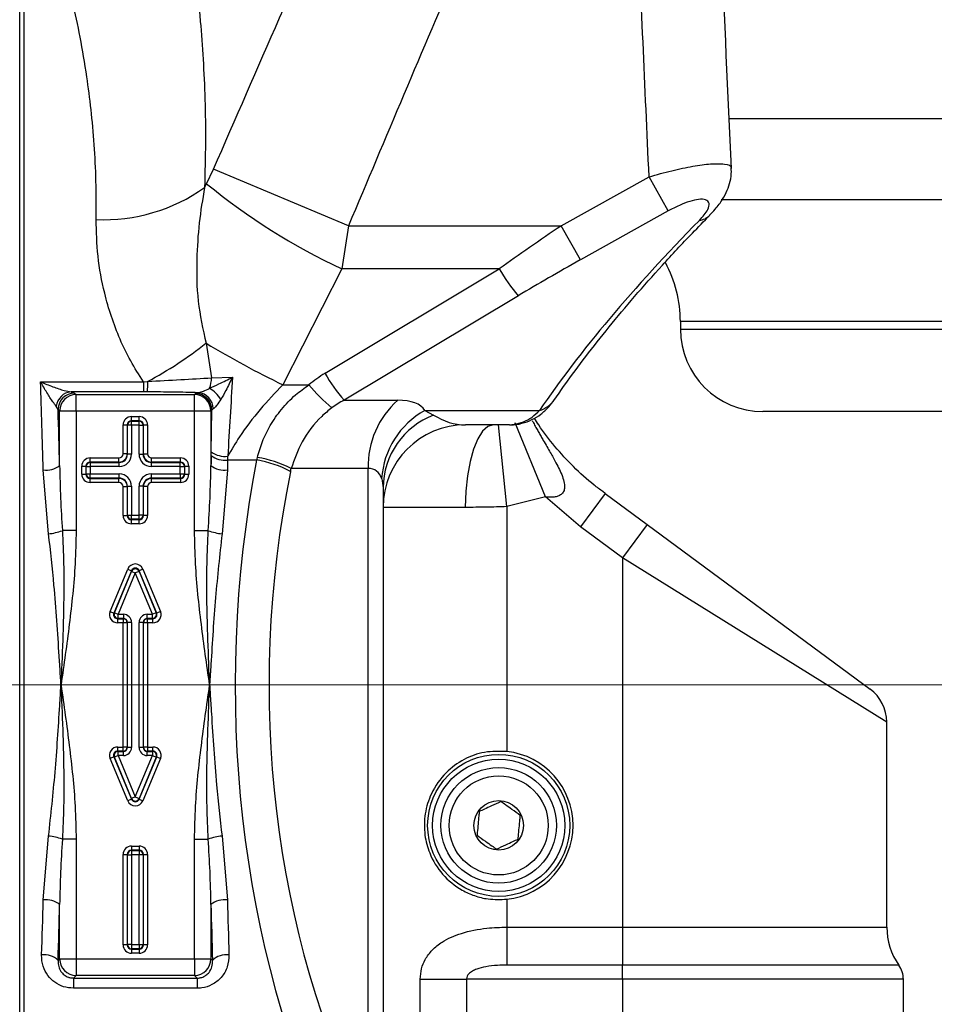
# Model space of a CAD drawing. Header units: millimetres. Extents: x -1 to 10933, y 0 to 7722.
# Tile 50 of 122: x 1862 to 1973, y 6252 to 6372. Entities that reach past the tile are written whole.
import ezdxf

# ---------------------------------------------------------------- set-up
doc = ezdxf.new("R2010")
doc.units = ezdxf.units.MM
doc.header["$LTSCALE"] = 13
doc.header["$PDSIZE"] = -1
doc.dimstyles.new('efort-st-1', dxfattribs={"dimtxt": 100, "dimasz": 100, "dimexe": 1.25, "dimexo": 0.625, "dimtad": 1, "dimdec": 0, "dimdsep": 46, "dimtxsty": 'Standard', "dimcen": 2.5, "dimclrd": 3, "dimclre": 3, "dimadec": 0, "dimazin": 0, "dimtfac": 1, "dimtmove": 0, "dimatfit": 3, "dimfxl": 1, "dimarcsym": 0})

# ---------------------------------------------------------------- blocks, each defined once
blk = doc.blocks.new('SW_CENTERMARKSYMBOL_3')
at = {"color": 0, "linetype": 'Continuous', "lineweight": 18}
blk.add_line((-5, 0), (-3257.45, 0), dxfattribs=at)
blk = doc.blocks.new('*D156')
at = {"color": 3, "lineweight": -2}
for p, q in [((353.46, 7293.88), (782.52, 7174.38)), ((3953.81, 6291.1), (878.85, 7147.54))]:
    blk.add_line(p, q, dxfattribs=at)
at = {"color": 3}
blk.add_solid([(778.05, 7158.32), (786.99, 7190.43), (878.85, 7147.54)], dxfattribs=at)
at = {"layer": 'Defpoints', "color": 0}
for p in [(878.85, 7147.54), (3953.81, 6291.1)]:
    blk.add_point(p, dxfattribs=at)
at = {"color": 0, "insert": (533.41, 7296.31), "char_height": 100, "attachment_point": 5, "rotation": 344.4363}
blk.add_mtext('R3192', dxfattribs=at)

msp = doc.modelspace()

# ---------------------------------------------------------------- linework, layer by layer
at = {"color": 7, "linetype": 'Continuous', "lineweight": 25}
for p, q in [((1861.81, 6205.28), (1861.81, 6387.1)), ((1862.31, 6387.6), (1862.31, 6204.83)), ((1884.44, 6351.8), (1885.28, 6353.54)), ((1901.63, 6346.7), (1885.28, 6353.54)), ((1927.39, 6346.7), (1938.02, 6352.63)), ((1940.32, 6348.5), (1938.02, 6352.63)), ((1884.19, 6351.33), (1884.44, 6351.8)), ((1940.32, 6348.5), (1929.7, 6342.57)), ((1901.63, 6346.7), (1900.82, 6341.49)), ((1901.63, 6346.7), (1927.39, 6346.7)), ((1929.7, 6342.57), (1927.39, 6346.7)), ((1900.82, 6341.49), (1893.68, 6327.45)), ((1898.78, 6328.84), (1919.88, 6341.49)), ((1919.88, 6341.49), (1900.82, 6341.49)), ((1922.19, 6338.23), (1901.09, 6325.58)), ((1941.81, 6335.11), (1941.81, 6334.2)), ((1884.37, 6332.47), (1885.05, 6328.29)), ((1885.05, 6328.29), (1887.57, 6328.37)), ((1864.33, 6327.82), (1876.81, 6327.82)), ((1876.81, 6327.82), (1877.31, 6327.85)), ((1876.81, 6327.82), (1876.81, 6326.59)), ((1893.68, 6327.45), (1896.82, 6327.45)), ((1868.03, 6326.59), (1868.45, 6326.45)), ((1876.81, 6326.59), (1868.03, 6326.59)), ((1868.45, 6326.45), (1868.64, 6326.26)), ((1868.64, 6326.26), (1882.98, 6326.26)), ((1868.64, 6324.27), (1868.64, 6326.26)), ((1877.26, 6326.59), (1876.81, 6326.59)), ((1882.98, 6326.26), (1883.09, 6326.38)), ((1882.98, 6324.27), (1882.98, 6326.26)), ((1883.09, 6326.38), (1883.43, 6326.49)), ((1866.46, 6324.46), (1866.24, 6324.85)), ((1901.09, 6325.58), (1907.58, 6325.58)), ((1866.65, 6324.27), (1866.46, 6324.46)), ((1866.65, 6317.67), (1866.65, 6324.27)), ((1868.64, 6324.27), (1866.65, 6324.27)), ((1882.98, 6324.27), (1868.64, 6324.27)), ((1868.64, 6324.27), (1868.64, 6309.79)), ((1875.33, 6323.09), (1875.33, 6323.59)), ((1875.33, 6323.59), (1876.29, 6323.59)), ((1876.29, 6323.09), (1876.29, 6323.59)), ((1882.98, 6309.79), (1882.98, 6324.27)), ((1884.97, 6324.27), (1882.98, 6324.27)), ((1885.09, 6324.39), (1884.97, 6324.27)), ((1884.97, 6324.27), (1884.97, 6317.67)), ((1885.01, 6319.32), (1885.09, 6324.39)), ((1885.26, 6324.56), (1885.09, 6324.39)), ((1910.87, 6324.34), (1924.75, 6324.34)), ((1910.87, 6324.34), (1911.93, 6323.79)), ((2088.61, 6324.2), (1951.81, 6324.2)), ((1874.33, 6322.59), (1874.83, 6322.59)), ((1874.33, 6319.09), (1874.33, 6322.59)), ((1874.86, 6322.55), (1874.83, 6322.59)), ((1874.83, 6322.59), (1874.83, 6319.09)), ((1874.86, 6319.05), (1874.86, 6322.55)), ((1875.36, 6322.55), (1874.86, 6322.55)), ((1875.33, 6323.09), (1875.36, 6323.05)), ((1876.29, 6323.09), (1875.33, 6323.09)), ((1875.36, 6322.55), (1875.36, 6323.05)), ((1875.36, 6323.05), (1876.26, 6323.05)), ((1875.36, 6322.55), (1875.36, 6319.05)), ((1876.26, 6322.55), (1875.36, 6322.55)), ((1876.26, 6323.05), (1876.29, 6323.09)), ((1876.26, 6322.55), (1876.26, 6323.05)), ((1876.26, 6319.05), (1876.26, 6322.55)), ((1876.26, 6322.55), (1876.76, 6322.55)), ((1876.79, 6322.59), (1876.76, 6322.55)), ((1876.76, 6322.55), (1876.76, 6319.05)), ((1876.79, 6319.09), (1876.79, 6322.59)), ((1876.79, 6322.59), (1877.29, 6322.59)), ((1877.29, 6322.59), (1877.29, 6319.09)), ((1921.14, 6322.6), (1915.81, 6322.6)), ((1923.87, 6323.1), (1923.93, 6322.99)), ((1874.83, 6319.09), (1874.33, 6319.09)), ((1874.83, 6319.09), (1874.86, 6319.05)), ((1875.36, 6319.05), (1874.86, 6319.05)), ((1876.26, 6319.05), (1876.76, 6319.05)), ((1876.76, 6319.05), (1876.79, 6319.09)), ((1876.79, 6319.09), (1877.29, 6319.09)), ((1869.33, 6317.59), (1869.83, 6317.59)), ((1869.33, 6316.62), (1869.33, 6317.59)), ((1869.86, 6317.55), (1869.83, 6317.59)), ((1869.83, 6317.59), (1869.83, 6316.62)), ((1870.33, 6318.09), (1870.33, 6318.59)), ((1870.33, 6318.59), (1873.83, 6318.59)), ((1870.33, 6318.09), (1870.36, 6318.05)), ((1873.83, 6318.09), (1870.33, 6318.09)), ((1870.36, 6318.05), (1870.36, 6317.55)), ((1870.36, 6318.05), (1873.86, 6318.05)), ((1873.83, 6318.09), (1873.83, 6318.59)), ((1873.86, 6318.05), (1873.83, 6318.09)), ((1873.86, 6317.55), (1873.86, 6318.05)), ((1877.79, 6318.09), (1877.76, 6318.05)), ((1877.76, 6317.55), (1877.76, 6318.05)), ((1877.76, 6318.05), (1881.26, 6318.05)), ((1877.79, 6318.09), (1877.79, 6318.59)), ((1877.79, 6318.59), (1881.29, 6318.59)), ((1881.29, 6318.09), (1877.79, 6318.09)), ((1881.26, 6318.05), (1881.29, 6318.09)), ((1881.26, 6317.55), (1881.26, 6318.05)), ((1881.29, 6318.09), (1881.29, 6318.59)), ((1881.79, 6317.59), (1881.76, 6317.55)), ((1881.79, 6316.62), (1881.79, 6317.59)), ((1881.79, 6317.59), (1882.29, 6317.59)), ((1882.29, 6317.59), (1882.29, 6316.62)), ((1890.51, 6318.33), (1886.99, 6318.33)), ((1865.31, 6309.41), (1864.66, 6317.13)), ((1869.33, 6316.62), (1869.83, 6316.62)), ((1869.83, 6316.62), (1869.86, 6316.66)), ((1869.86, 6316.66), (1869.86, 6317.55)), ((1869.86, 6317.55), (1870.36, 6317.55)), ((1869.86, 6316.66), (1870.36, 6316.66)), ((1870.36, 6317.55), (1870.36, 6316.66)), ((1873.86, 6317.55), (1870.36, 6317.55)), ((1870.36, 6316.66), (1873.86, 6316.66)), ((1870.36, 6316.16), (1870.36, 6316.66)), ((1873.86, 6316.16), (1873.86, 6316.66)), ((1881.26, 6317.55), (1877.76, 6317.55)), ((1877.76, 6316.66), (1881.26, 6316.66)), ((1877.76, 6316.16), (1877.76, 6316.66)), ((1881.26, 6317.55), (1881.76, 6317.55)), ((1881.26, 6316.66), (1881.26, 6317.55)), ((1881.26, 6316.66), (1881.26, 6316.16)), ((1881.26, 6316.66), (1881.76, 6316.66)), ((1881.76, 6317.55), (1881.76, 6316.66)), ((1881.76, 6316.66), (1881.79, 6316.62)), ((1881.79, 6316.62), (1882.29, 6316.62)), ((1886.96, 6317.13), (1886.31, 6309.41)), ((1904, 6317.32), (1894.68, 6317.32)), ((1904, 6237.8), (1904, 6317.32)), ((1870.36, 6316.16), (1870.33, 6316.12)), ((1870.33, 6316.12), (1873.83, 6316.12)), ((1870.33, 6315.62), (1870.33, 6316.12)), ((1873.83, 6315.62), (1870.33, 6315.62)), ((1873.86, 6316.16), (1870.36, 6316.16)), ((1873.83, 6316.12), (1873.86, 6316.16)), ((1873.83, 6315.62), (1873.83, 6316.12)), ((1881.26, 6316.16), (1877.76, 6316.16)), ((1877.76, 6316.16), (1877.79, 6316.12)), ((1877.79, 6316.12), (1881.29, 6316.12)), ((1877.79, 6315.62), (1877.79, 6316.12)), ((1881.29, 6315.62), (1877.79, 6315.62)), ((1881.29, 6316.12), (1881.26, 6316.16)), ((1881.29, 6316.12), (1881.29, 6315.62)), ((1874.33, 6315.12), (1874.83, 6315.12)), ((1874.33, 6311.62), (1874.33, 6315.12)), ((1874.86, 6315.16), (1874.83, 6315.12)), ((1874.83, 6315.12), (1874.83, 6311.62)), ((1874.86, 6315.16), (1875.36, 6315.16)), ((1874.86, 6311.66), (1874.86, 6315.16)), ((1875.36, 6315.16), (1875.36, 6311.66)), ((1876.26, 6311.66), (1876.26, 6315.16)), ((1876.76, 6315.16), (1876.26, 6315.16)), ((1876.76, 6315.16), (1876.76, 6311.66)), ((1876.79, 6315.12), (1876.76, 6315.16)), ((1876.79, 6311.62), (1876.79, 6315.12)), ((1877.29, 6315.12), (1876.79, 6315.12)), ((1877.29, 6315.12), (1877.29, 6311.62)), ((1905.81, 6314.98), (1905.81, 6234.01)), ((1932.7, 6314.27), (1929.73, 6310.24)), ((1932.72, 6314.3), (1932.44, 6314.51)), ((1932.7, 6314.27), (1937.78, 6310.52)), ((1925.47, 6313.87), (1920.81, 6312.7)), ((1929.73, 6310.24), (1925.47, 6313.87)), ((1874.33, 6311.62), (1874.83, 6311.62)), ((1874.83, 6311.62), (1874.86, 6311.66)), ((1874.86, 6311.66), (1875.36, 6311.66)), ((1875.36, 6311.66), (1876.26, 6311.66)), ((1875.36, 6311.16), (1875.36, 6311.66)), ((1876.76, 6311.66), (1876.26, 6311.66)), ((1876.26, 6311.16), (1876.26, 6311.66)), ((1876.76, 6311.66), (1876.79, 6311.62)), ((1877.29, 6311.62), (1876.79, 6311.62)), ((1915.77, 6312.6), (1905.81, 6312.6)), ((1920.81, 6312.7), (1920.81, 6283.05)), ((1875.36, 6311.16), (1875.33, 6311.12)), ((1875.33, 6311.12), (1876.29, 6311.12)), ((1875.33, 6310.62), (1875.33, 6311.12)), ((1876.29, 6310.62), (1875.33, 6310.62)), ((1876.26, 6311.16), (1875.36, 6311.16)), ((1876.29, 6311.12), (1876.26, 6311.16)), ((1876.29, 6310.62), (1876.29, 6311.12)), ((1937.78, 6310.52), (1934.81, 6306.5)), ((1937.78, 6310.52), (1964.78, 6290.6)), ((1868.64, 6309.79), (1866.98, 6309.79)), ((1882.98, 6309.79), (1884.64, 6309.79)), ((1934.81, 6306.5), (1929.73, 6310.24)), ((1934.81, 6306.5), (1934.81, 6261.78)), ((1872.76, 6300), (1874.89, 6305.14)), ((1875.35, 6304.94), (1873.22, 6299.81)), ((1873.28, 6299.85), (1875.35, 6304.85)), ((1875.81, 6304.66), (1873.74, 6299.66)), ((1874.89, 6305.14), (1875.35, 6304.94)), ((1875.35, 6304.85), (1875.35, 6304.94)), ((1875.35, 6304.85), (1875.81, 6304.66)), ((1876.27, 6304.85), (1875.81, 6304.66)), ((1877.88, 6299.66), (1875.81, 6304.66)), ((1876.73, 6305.14), (1876.27, 6304.94)), ((1876.27, 6304.94), (1876.27, 6304.85)), ((1878.4, 6299.81), (1876.27, 6304.94)), ((1876.27, 6304.85), (1878.34, 6299.85)), ((1876.73, 6305.14), (1878.86, 6300)), ((1872.76, 6300), (1873.22, 6299.81)), ((1873.22, 6299.81), (1873.28, 6299.85)), ((1873.28, 6299.85), (1873.74, 6299.66)), ((1878.34, 6299.85), (1877.88, 6299.66)), ((1878.34, 6299.85), (1878.4, 6299.81)), ((1878.86, 6300), (1878.4, 6299.81)), ((1873.74, 6299.16), (1873.68, 6299.12)), ((1873.68, 6299.12), (1874.33, 6299.12)), ((1873.68, 6298.62), (1873.68, 6299.12)), ((1874.33, 6298.62), (1873.68, 6298.62)), ((1873.74, 6299.16), (1873.74, 6299.66)), ((1873.74, 6299.66), (1874.36, 6299.66)), ((1874.36, 6299.16), (1873.74, 6299.16)), ((1874.33, 6299.12), (1874.36, 6299.16)), ((1874.33, 6299.12), (1874.33, 6298.62)), ((1874.33, 6283.59), (1874.33, 6298.62)), ((1874.83, 6298.62), (1874.33, 6298.62)), ((1874.36, 6299.66), (1874.36, 6299.16)), ((1874.86, 6298.66), (1874.83, 6298.62)), ((1874.83, 6298.62), (1874.83, 6283.59)), ((1874.86, 6283.55), (1874.86, 6298.66)), ((1875.36, 6298.66), (1874.86, 6298.66)), ((1875.36, 6298.66), (1875.36, 6283.55)), ((1876.26, 6283.55), (1876.26, 6298.66)), ((1876.76, 6298.66), (1876.26, 6298.66)), ((1876.76, 6298.66), (1876.76, 6283.55)), ((1876.79, 6298.62), (1876.76, 6298.66)), ((1876.79, 6283.59), (1876.79, 6298.62)), ((1877.29, 6298.62), (1876.79, 6298.62)), ((1877.26, 6299.16), (1877.26, 6299.66)), ((1877.26, 6299.66), (1877.88, 6299.66)), ((1877.88, 6299.16), (1877.26, 6299.16)), ((1877.26, 6299.16), (1877.29, 6299.12)), ((1877.29, 6299.12), (1877.94, 6299.12)), ((1877.29, 6298.62), (1877.29, 6299.12)), ((1877.29, 6298.62), (1877.29, 6283.59)), ((1877.94, 6298.62), (1877.29, 6298.62)), ((1877.88, 6299.16), (1877.88, 6299.66)), ((1877.94, 6299.12), (1877.88, 6299.16)), ((1877.94, 6298.62), (1877.94, 6299.12)), ((1966.81, 6261.78), (1966.81, 6286.58)), ((1873.68, 6283.09), (1873.68, 6283.59)), ((1873.68, 6283.59), (1874.33, 6283.59)), ((1873.68, 6283.09), (1873.74, 6283.05)), ((1874.33, 6283.09), (1873.68, 6283.09)), ((1873.74, 6282.55), (1873.74, 6283.05)), ((1873.74, 6283.05), (1874.36, 6283.05)), ((1874.83, 6283.59), (1874.33, 6283.59)), ((1874.33, 6283.09), (1874.33, 6283.59)), ((1874.36, 6283.05), (1874.33, 6283.09)), ((1874.36, 6282.55), (1874.36, 6283.05)), ((1874.83, 6283.59), (1874.86, 6283.55)), ((1875.36, 6283.55), (1874.86, 6283.55)), ((1876.76, 6283.55), (1876.26, 6283.55)), ((1876.76, 6283.55), (1876.79, 6283.59)), ((1877.29, 6283.59), (1876.79, 6283.59)), ((1877.29, 6283.09), (1877.26, 6283.05)), ((1877.26, 6283.05), (1877.88, 6283.05)), ((1877.26, 6282.55), (1877.26, 6283.05)), ((1877.29, 6283.59), (1877.29, 6283.09)), ((1877.29, 6283.59), (1877.94, 6283.59)), ((1877.94, 6283.09), (1877.29, 6283.09)), ((1877.88, 6283.05), (1877.94, 6283.09)), ((1877.88, 6283.05), (1877.88, 6282.55)), ((1877.94, 6283.09), (1877.94, 6283.59)), ((1873.22, 6282.4), (1872.76, 6282.2)), ((1874.89, 6277.07), (1872.76, 6282.2)), ((1873.28, 6282.36), (1873.22, 6282.4)), ((1873.22, 6282.4), (1875.35, 6277.26)), ((1873.74, 6282.55), (1873.28, 6282.36)), ((1875.35, 6277.36), (1873.28, 6282.36)), ((1874.36, 6282.55), (1873.74, 6282.55)), ((1873.74, 6282.55), (1875.81, 6277.55)), ((1875.81, 6277.55), (1877.88, 6282.55)), ((1876.27, 6277.26), (1878.4, 6282.4)), ((1878.34, 6282.36), (1876.27, 6277.36)), ((1878.86, 6282.2), (1876.73, 6277.07)), ((1877.88, 6282.55), (1877.26, 6282.55)), ((1877.88, 6282.55), (1878.34, 6282.36)), ((1878.4, 6282.4), (1878.34, 6282.36)), ((1878.4, 6282.4), (1878.86, 6282.2)), ((1875.35, 6277.26), (1874.89, 6277.07)), ((1875.81, 6277.55), (1875.35, 6277.36)), ((1875.35, 6277.26), (1875.35, 6277.36)), ((1875.81, 6277.55), (1876.27, 6277.36)), ((1876.27, 6277.36), (1876.27, 6277.26)), ((1876.27, 6277.26), (1876.73, 6277.07)), ((1864.66, 6265.07), (1865.31, 6272.8)), ((1868.64, 6272.42), (1866.98, 6272.42)), ((1868.64, 6272.42), (1868.64, 6257.94)), ((1882.98, 6272.42), (1884.64, 6272.42)), ((1882.98, 6257.94), (1882.98, 6272.42)), ((1886.31, 6272.8), (1886.96, 6265.07)), ((1875.33, 6271.59), (1876.29, 6271.59)), ((1875.33, 6271.59), (1875.33, 6271.09)), ((1875.33, 6271.09), (1875.36, 6271.05)), ((1876.29, 6271.09), (1875.33, 6271.09)), ((1876.26, 6271.05), (1876.29, 6271.09)), ((1876.29, 6271.59), (1876.29, 6271.09)), ((1874.33, 6270.59), (1874.83, 6270.59)), ((1874.33, 6259.62), (1874.33, 6270.59)), ((1874.86, 6270.55), (1874.83, 6270.59)), ((1874.83, 6270.59), (1874.83, 6259.62)), ((1874.86, 6259.66), (1874.86, 6270.55)), ((1874.86, 6270.55), (1875.36, 6270.55)), ((1875.36, 6271.05), (1876.26, 6271.05)), ((1875.36, 6271.05), (1875.36, 6270.55)), ((1875.36, 6270.55), (1875.36, 6259.66)), ((1876.26, 6270.55), (1875.36, 6270.55)), ((1876.26, 6271.05), (1876.26, 6270.55)), ((1876.26, 6259.66), (1876.26, 6270.55)), ((1876.76, 6270.55), (1876.26, 6270.55)), ((1876.79, 6270.59), (1876.76, 6270.55)), ((1876.76, 6270.55), (1876.76, 6259.66)), ((1876.79, 6259.62), (1876.79, 6270.59)), ((1876.79, 6270.59), (1877.29, 6270.59)), ((1877.29, 6270.59), (1877.29, 6259.62)), ((1920.81, 6265.16), (1920.81, 6261.78)), ((1866.65, 6257.94), (1866.65, 6264.53)), ((1884.97, 6264.53), (1884.97, 6257.94)), ((1920.81, 6261.78), (1920.81, 6257.18)), ((1920.81, 6261.78), (1934.81, 6261.78)), ((1934.81, 6261.78), (1934.81, 6257.18)), ((1874.83, 6259.62), (1874.33, 6259.62)), ((1874.83, 6259.62), (1874.86, 6259.66)), ((1875.36, 6259.66), (1874.86, 6259.66)), ((1875.36, 6259.16), (1875.33, 6259.12)), ((1875.36, 6259.66), (1876.26, 6259.66)), ((1875.36, 6259.66), (1875.36, 6259.16)), ((1876.26, 6259.16), (1875.36, 6259.16)), ((1876.26, 6259.66), (1876.26, 6259.16)), ((1876.26, 6259.66), (1876.76, 6259.66)), ((1876.29, 6259.12), (1876.26, 6259.16)), ((1876.76, 6259.66), (1876.79, 6259.62)), ((1877.29, 6259.62), (1876.79, 6259.62)), ((1875.33, 6259.12), (1876.29, 6259.12)), ((1875.33, 6259.12), (1875.33, 6258.62)), ((1876.29, 6258.62), (1875.33, 6258.62)), ((1876.29, 6259.12), (1876.29, 6258.62)), ((1866.46, 6257.75), (1866.65, 6257.94)), ((1866.65, 6257.94), (1868.64, 6257.94)), ((1868.64, 6257.94), (1868.64, 6255.94)), ((1868.64, 6257.94), (1882.98, 6257.94)), ((1882.98, 6257.94), (1882.98, 6255.94)), ((1882.98, 6257.94), (1884.97, 6257.94)), ((1884.97, 6257.94), (1885.16, 6257.75)), ((1934.81, 6257.18), (1920.81, 6257.18)), ((1934.81, 6255.46), (1934.81, 6257.18)), ((1868.64, 6255.94), (1868.31, 6255.61)), ((1868.31, 6255.61), (1883.31, 6255.61)), ((1868.31, 6255.61), (1868.31, 6254.38)), ((1882.98, 6255.94), (1868.64, 6255.94)), ((1883.31, 6255.61), (1882.98, 6255.94)), ((1883.31, 6255.61), (1883.31, 6254.38)), ((1883.31, 6254.38), (1868.31, 6254.38)), ((1910.31, 6215.1), (1910.31, 6255.46)), ((1910.31, 6255.46), (1915.91, 6255.46)), ((1915.91, 6255.46), (1915.91, 6215.1)), ((1934.81, 6255.46), (1915.91, 6255.46)), ((1934.81, 6255.46), (1934.81, 6243.1)), ((1968.81, 6249.1), (1968.81, 6255.46))]:
    msp.add_line(p, q, dxfattribs=at)
at = {"color": 8, "linetype": 'Continuous', "lineweight": 25}
for p, q in [((1947.62, 6359.7), (2146.31, 6359.7)), ((1946.76, 6349.87), (2124.42, 6349.87)), ((2113.73, 6335.11), (1941.81, 6335.11)), ((1941.81, 6334.2), (2113.41, 6334.2)), ((1920.81, 6312.7), (1919.77, 6322.6)), ((1925.47, 6313.87), (1921.8, 6322.84)), ((1966.81, 6286.58), (1934.81, 6306.5)), ((1934.81, 6261.78), (1966.81, 6261.78)), ((1968.26, 6257.18), (1934.81, 6257.18)), ((1968.81, 6255.46), (1934.81, 6255.46))]:
    msp.add_line(p, q, dxfattribs=at)
at = {"color": 7, "linetype": 'Continuous', "lineweight": 25, "flags": 128}
msp.add_lwpolyline([(1919.13, 6322.6), (1918.48, 6322.41), (1917.85, 6321.84), (1917.27, 6320.92), (1916.76, 6319.67), (1916.34, 6318.16), (1916.03, 6316.43), (1915.84, 6314.55), (1915.77, 6312.6)], dxfattribs=at)
at = {"color": 7, "linetype": 'Continuous', "lineweight": 25}
for radius in [8.6, 8, 7, 6, 3]:
    msp.add_circle((1919.81, 6274.1), radius, dxfattribs=at)
for centre, radius, start, end in [((1872.06, 6368.24), 20.8, 267.2702, 305.635), ((1933.9, 6412.19), 78.06, 230.6796, 244.9229), ((1939.08, 6352.61), 22.19, 210.0749, 220.4092), ((1926.81, 6335.11), 15, 0, 28.3787), ((1951.81, 6334.2), 10, 180, 270), ((1855.21, 6369.34), 47, 298.04, 308.3456), ((1945.41, 6434.42), 118.82, 239.0925, 244.1919), ((1917.98, 6339.96), 22.19, 210.0749, 220.4092), ((1864.19, 6327.71), 13.13, 355.1035, 0.6089), ((1880.56, 6328.47), 4.49, 341.2172, 357.7493), ((1912.54, 6340.29), 20.29, 219.2467, 230.4111), ((1868.2, 6324.63), 1.97, 94.8293, 173.3907), ((1868.47, 6324.44), 2.01, 90.5081, 179.4919), ((1868.66, 6324.25), 2.01, 90.5081, 179.4919), ((1882.96, 6324.25), 2.01, 0.5081, 89.4919), ((1883.08, 6324.37), 2.01, 0.5081, 89.4919), ((1883.26, 6324.51), 1.99, 1.3959, 85.1263), ((1882.52, 6323.37), 4.32, 32.4373, 57.9212), ((1914.74, 6317.57), 10.74, 131.8119, 181.3622), ((1915.81, 6315.43), 10.19, 119.0182, 176.3766), ((1915.37, 6314.87), 9.56, 111.0712, 179.3133), ((1875.36, 6322.55), 0.5, 90.0817, 179.9183), ((1876.26, 6322.55), 0.5, 0.0817, 89.9183), ((1915.81, 6312.6), 10, 90, 180), ((1873.83, 6319.09), 1, 270.0349, 359.9651), ((1877.79, 6319.09), 1, 180.0349, 269.9651), ((1886.65, 6320.91), 2.6, 230.7426, 277.6255), ((1886.65, 6321.54), 2.76, 233.556, 277.3303), ((1865.01, 6319.79), 2.68, 262.5219, 307.7807), ((1870.36, 6317.55), 0.5, 90.0817, 179.9183), ((1881.26, 6317.55), 0.5, 0.0817, 89.9183), ((1886.61, 6319.79), 2.68, 232.2193, 277.4781), ((1888.45, 6305.71), 12.8, 61.2444, 80.7325), ((1888.54, 6305.41), 13.39, 62.7246, 81.2263), ((1870.36, 6316.66), 0.5, 180.0817, 269.9183), ((1881.26, 6316.66), 0.5, 270.0817, 359.9183), ((1873.83, 6315.12), 1, 0.0349, 89.9651), ((1877.79, 6315.12), 1, 90.0349, 179.9651), ((1875.36, 6311.66), 0.5, 180.0817, 269.9183), ((1876.26, 6311.66), 0.5, 270.0817, 359.9183), ((1864.6, 6316.36), 6.99, 275.8, 289.8492), ((1887.02, 6316.36), 6.99, 250.1508, 264.2), ((1875.81, 6304.66), 0.501, 22.7788, 157.2212), ((1873.74, 6299.66), 0.501, 157.6387, 269.8613), ((1877.88, 6299.66), 0.501, 270.1387, 22.3613), ((1874.33, 6298.62), 0.5, 0.0817, 89.9183), ((1877.29, 6298.62), 0.5, 90.0817, 179.9183), ((1961.81, 6286.58), 5, 0.5017, 53.5836), ((1873.74, 6282.55), 0.501, 90.1387, 202.3613), ((1874.33, 6283.59), 0.5, 270.0817, 359.9183), ((1877.29, 6283.59), 0.5, 180.0817, 269.9183), ((1877.88, 6282.55), 0.501, 337.6387, 89.8613), ((1919.81, 6274.1), 9, 276.3794, 83.6206), ((1875.81, 6277.55), 0.501, 202.7788, 337.2212), ((1864.6, 6265.85), 6.99, 70.1508, 84.2), ((1887.02, 6265.85), 6.99, 95.8, 109.8492), ((1875.36, 6270.55), 0.5, 90.0817, 179.9183), ((1876.26, 6270.55), 0.5, 0.0817, 89.9183), ((1865.01, 6262.41), 2.68, 52.2193, 97.4781), ((1886.61, 6262.41), 2.68, 82.5219, 127.7807), ((1974.81, 6261.78), 8, 180, 215.0968), ((1875.36, 6259.66), 0.5, 180.0817, 269.9183), ((1876.26, 6259.66), 0.5, 270.0817, 359.9183), ((1864.79, 6256.11), 2.33, 44.4003, 98.0493), ((1886.82, 6256.11), 2.33, 81.9507, 135.5997), ((1868.66, 6257.95), 2.01, 180.5081, 269.4919), ((1882.96, 6257.95), 2.01, 270.5081, 359.4919), ((1965.81, 6255.46), 3, 0, 35.0968)]:
    msp.add_arc(centre, radius, start, end, dxfattribs=at)
at = {"color": 8, "linetype": 'Continuous', "lineweight": 25}
for centre, radius, start, end in [((1943.8, 6349.57), 2.24, 278.1063, 314.5232), ((1923.79, 6327.59), 3.39, 286.3851, 325.159)]:
    msp.add_arc(centre, radius, start, end, dxfattribs=at)
at = {"color": 7, "linetype": 'Continuous', "lineweight": 25}
for centre, major_axis, ratio, start_param, end_param in [((1944.91, 6346.7), (47.85, 28.9), 0.168121, 1.842294, 2.016827), ((2038.42, 6368.69), (121.73, 76.61), 0.289301, 2.257409, 2.555572), ((1947.21, 6342.57), (47.96, 23.91), 0.152464, 1.867633, 2.042166), ((1910.63, 6316.45), (18.1, -4.18), 0.795637, 2.451564, 2.600658), ((1856.36, 6291.1), (0, 96.5), 0.089302, 4.985523, 5.102744), ((1910.63, 6317.32), (14.24, -2.43), 0.68106, 2.413981, 2.563076), ((1891.2, 6311.95), (19.68, 12.38), 0.28935, 0.000936, 0.431004), ((1858.35, 6291.1), (0, 98.5), 0.087489, 4.985523, 5.057871), ((1875.33, 6322.59), (-0.708, 0.708), 0.998783, 5.498396, 7.067974), ((1876.29, 6322.59), (0.708, 0.708), 0.998783, 5.498396, 7.067974), ((1915.81, 6332.6), (0, 10), 0.819015, 2.648708, 3.141593), ((1875.33, 6322.59), (0.355, -0.355), 0.996359, 2.356803, 3.926382), ((1876.29, 6322.59), (0.355, 0.355), 0.996359, 5.498396, 7.067974), ((1873.83, 6319.09), (0.354, -0.354), 0.998783, 5.498396, 7.067974), ((1873.86, 6319.05), (1.06, -1.06), 0.998783, 5.498396, 7.067974), ((1873.86, 6319.05), (0.709, -0.709), 0.997569, 5.498396, 7.067974), ((1877.76, 6319.05), (-1.06, -1.06), 0.998783, 5.498396, 7.067974), ((1877.76, 6319.05), (0.709, 0.709), 0.997569, 2.356803, 3.926382), ((1877.79, 6319.09), (-0.354, -0.354), 0.998783, 5.498396, 7.067974), ((1893.27, 6291.1), (0, 98.5), 0.087489, 1.284716, 1.297662), ((1883.49, 6323.98), (0, 18), 0.087489, 4.426308, 4.450724), ((1885.48, 6323.98), (0, 20), 0.07874, 4.426308, 4.450724), ((1870.33, 6317.59), (-0.708, 0.708), 0.998783, 5.498396, 7.067974), ((1870.33, 6317.59), (-0.355, 0.355), 0.996359, 5.498396, 7.067974), ((1881.29, 6317.59), (0.708, 0.708), 0.998783, 5.498396, 7.067974), ((1881.29, 6317.59), (0.355, 0.355), 0.996359, 5.498396, 7.067974), ((1952, 6291.1), (0, 96.5), 0.664265, 1.284716, 2.192714), ((1895.26, 6291.1), (0, 96.5), 0.089302, 1.284716, 1.297662), ((1873.71, 6323.98), (0, 20), 0.875704, 4.426308, 4.442627), ((1870.33, 6316.62), (-0.708, -0.708), 0.998783, 5.498396, 7.067974), ((1870.33, 6316.62), (0.355, 0.355), 0.996359, 2.356803, 3.926382), ((1873.86, 6315.15), (1.06, 1.06), 0.998783, 5.498396, 7.067974), ((1877.76, 6315.15), (-1.06, 1.06), 0.998783, 5.498396, 7.067974), ((1881.29, 6316.62), (-0.355, 0.355), 0.996359, 2.356803, 3.926382), ((1881.29, 6316.62), (0.708, -0.708), 0.998783, 5.498396, 7.067974), ((1956.1, 6291.1), (0, 91.5), 0.700563, 1.284716, 2.192714), ((1877.8, 6323.98), (0, 25), 0.700563, 4.426308, 4.442627), ((1895.81, 6303.69), (9.17, 13.35), 0.29797, 6.055093, 6.485162), ((1873.83, 6315.12), (0.354, 0.354), 0.998783, 5.498396, 7.067974), ((1873.86, 6315.15), (0.709, 0.709), 0.997569, 5.498396, 7.067974), ((1877.76, 6315.15), (0.709, -0.709), 0.997569, 2.356803, 3.926382), ((1877.79, 6315.12), (-0.354, 0.354), 0.998783, 5.498396, 7.067974), ((1875.33, 6311.62), (-0.708, -0.708), 0.998783, 5.498396, 7.067974), ((1875.33, 6311.62), (0.355, 0.355), 0.996359, 2.356803, 3.926382), ((1876.29, 6311.62), (0.355, -0.355), 0.996359, 5.498396, 7.067974), ((1876.29, 6311.62), (0.708, -0.708), 0.998783, 5.498396, 7.067974), ((1875.81, 6304.75), (0, 1), 0.995862, 5.106556, 7.459814), ((1875.81, 6304.75), (0, 0.506), 0.987706, 5.106556, 7.459814), ((1873.68, 6299.62), (-0.833, -0.557), 0.99803, 5.302349, 7.264022), ((1873.68, 6299.62), (0.418, 0.279), 0.994118, 2.160756, 4.122429), ((1877.93, 6299.62), (0.833, -0.557), 0.99803, 5.302349, 7.264022), ((1877.93, 6299.62), (0.418, -0.279), 0.994118, 5.302349, 7.264022), ((1874.36, 6298.66), (0.708, 0.708), 0.998783, 5.498396, 7.067974), ((1874.36, 6298.66), (0.355, 0.355), 0.996359, 5.498396, 7.067974), ((1877.26, 6298.66), (-0.708, 0.708), 0.998783, 5.498396, 7.067974), ((1877.26, 6298.66), (0.355, -0.355), 0.996359, 2.356803, 3.926382), ((1873.68, 6282.59), (-0.833, 0.557), 0.99803, 5.302349, 7.264022), ((1873.68, 6282.59), (0.418, -0.279), 0.994118, 2.160756, 4.122429), ((1874.36, 6283.55), (0.355, -0.355), 0.996359, 5.498396, 7.067974), ((1874.36, 6283.55), (0.708, -0.708), 0.998783, 5.498396, 7.067974), ((1877.26, 6283.55), (-0.708, -0.708), 0.998783, 5.498396, 7.067974), ((1877.26, 6283.55), (0.355, 0.355), 0.996359, 2.356803, 3.926382), ((1877.93, 6282.59), (0.833, 0.557), 0.99803, 5.302349, 7.264022), ((1877.93, 6282.59), (0.418, 0.279), 0.994118, 5.302349, 7.264022), ((1875.81, 6277.46), (0, -1), 0.995862, 5.106556, 7.459814), ((1875.81, 6277.46), (0, 0.506), 0.987706, 1.964963, 4.318222), ((1875.33, 6270.59), (-0.708, 0.708), 0.998783, 5.498396, 7.067974), ((1875.33, 6270.59), (0.355, -0.355), 0.996359, 2.356803, 3.926382), ((1876.29, 6270.59), (0.708, 0.708), 0.998783, 5.498396, 7.067974), ((1876.29, 6270.59), (0.355, 0.355), 0.996359, 5.498396, 7.067974), ((1856.36, 6291.1), (0, 96.5), 0.089302, 4.366907, 4.439255), ((1858.35, 6291.1), (0, 98.5), 0.087489, 4.366907, 4.439255), ((1893.27, 6291.1), (0, 98.5), 0.087489, 1.84393, 1.916279), ((1895.26, 6291.1), (0, 96.5), 0.089302, 1.84393, 1.916279), ((1875.33, 6259.62), (-0.708, -0.708), 0.998783, 5.498396, 7.067974), ((1875.33, 6259.62), (0.355, 0.355), 0.996359, 2.356803, 3.926382), ((1876.29, 6259.62), (0.355, -0.355), 0.996359, 5.498396, 7.067974), ((1876.29, 6259.62), (0.708, -0.708), 0.998783, 5.498396, 7.067974)]:
    msp.add_ellipse(centre, major_axis=major_axis, ratio=ratio, start_param=start_param, end_param=end_param, dxfattribs=at)
for points, knots in [([(1885.28, 6353.54), (1890.6, 6365.77), (1898.84, 6384.75), (1907.49, 6403.55), (1910.57, 6410.25)], [0, 0, 0, 0, 0.644085, 1, 1, 1, 1]), ([(1928.96, 6410.07), (1924.31, 6399.55), (1915.01, 6378.51), (1906.09, 6357.3), (1901.63, 6346.7)], [0, 0, 0, 0, 0.499959, 1, 1, 1, 1]), ([(1938.02, 6352.63), (1937.53, 6363.51), (1936.68, 6382.66), (1935.83, 6401.81), (1935.46, 6410.07)], [0, 0, 0, 0, 0.568508, 1, 1, 1, 1]), ([(1948, 6353.65), (1947.58, 6362.77), (1946.73, 6381.58), (1945.91, 6400.4), (1945.49, 6410.1)], [0, 0, 0, 0, 0.4846616, 1, 1, 1, 1]), ([(1945.35, 6348), (1945.59, 6348.23), (1946.19, 6348.84), (1946.89, 6349.81), (1947.51, 6350.96), (1947.86, 6352.09), (1948.02, 6353.01), (1947.97, 6353.53), (1947.95, 6353.65)], [0, 0, 0, 0, 0.157367, 0.400774, 0.591357, 0.771645, 0.947236, 1, 1, 1, 1]), ([(1884.19, 6351.33), (1883.95, 6349.91), (1883.48, 6347.05), (1883.2, 6342.46), (1883.25, 6337.54), (1884, 6334.17), (1884.37, 6332.47)], [0, 0, 0, 0, 0.232685, 0.466957, 0.730812, 1, 1, 1, 1]), ([(1944.12, 6347.36), (1944.52, 6347.82), (1945.2, 6348.61), (1945.37, 6349.46), (1944.98, 6349.9), (1944.1, 6349.95), (1942.96, 6349.69), (1941.67, 6349.2), (1940.78, 6348.73), (1940.32, 6348.5)], [0, 0, 0, 0, 0.2091173, 0.3577135, 0.50711, 0.6363712, 0.7540404, 0.8739062, 1, 1, 1, 1]), ([(1876.81, 6327.82), (1876.27, 6328.66), (1875.19, 6330.32), (1873.47, 6333.9), (1872.07, 6338.17), (1871.17, 6343.06), (1871.11, 6345.99), (1871.07, 6347.46)], [0, 0, 0, 0, 0.134085, 0.268234, 0.546657, 0.771553, 1, 1, 1, 1]), ([(1926.58, 6325.66), (1926.99, 6326.25), (1928.17, 6327.97), (1930.34, 6330.89), (1933.15, 6334.45), (1936.24, 6338.14), (1939.61, 6341.93), (1942.68, 6345.22), (1944.67, 6347.26), (1945.38, 6347.99)], [0, 0, 0, 0, 0.085402, 0.24563, 0.407761, 0.572065, 0.738353, 0.906425, 1, 1, 1, 1]), ([(1884.81, 6327.02), (1885.19, 6327.2), (1886.12, 6327.63), (1887.03, 6328.1), (1887.57, 6328.37), (1887.57, 6328.37)], [0, 0, 0, 0, 0.402903, 0.995856, 1, 1, 1, 1]), ([(1887.57, 6328.37), (1887.57, 6328.37), (1887.44, 6328.09), (1887.18, 6327.55), (1886.72, 6326.63), (1886.37, 6326.03), (1886.16, 6325.68)], [0, 0, 0, 0, 0.0041532, 0.2996875, 0.5919199, 1, 1, 1, 1]), ([(1887.57, 6328.37), (1887.48, 6326.77), (1887.3, 6323.55), (1887.1, 6320.39), (1887, 6318.8)], [0, 0, 0, 0, 0.4962146, 1, 1, 1, 1]), ([(1866.24, 6324.85), (1866.1, 6325.03), (1865.76, 6325.45), (1865.09, 6326.51), (1864.59, 6327.36), (1864.33, 6327.82), (1864.33, 6327.82)], [0, 0, 0, 0, 0.242932, 0.60917, 0.997032, 1, 1, 1, 1]), ([(1864.33, 6327.82), (1864.33, 6327.82), (1864.84, 6327.6), (1865.81, 6327.21), (1867.1, 6326.76), (1867.76, 6326.64), (1868.03, 6326.59)], [0, 0, 0, 0, 0.002959, 0.388925, 0.755176, 1, 1, 1, 1]), ([(1877.31, 6327.85), (1878.65, 6327.93), (1881.29, 6328.07), (1883.81, 6328.22), (1885.05, 6328.29)], [0, 0, 0, 0, 0.50845, 1, 1, 1, 1]), ([(1893.68, 6327.45), (1892.74, 6326.47), (1890.86, 6324.49), (1888.61, 6321.55), (1887.46, 6319.59), (1887, 6318.8)], [0, 0, 0, 0, 0.37012, 0.748632, 1, 1, 1, 1]), ([(1890.59, 6318.65), (1890.77, 6319.3), (1891.15, 6320.62), (1892.14, 6322.6), (1893.47, 6324.52), (1895.06, 6326.18), (1896.27, 6327.05), (1896.82, 6327.45)], [0, 0, 0, 0, 0.187798, 0.381505, 0.595362, 0.816155, 1, 1, 1, 1]), ([(1883.43, 6326.49), (1882.43, 6326.52), (1880.42, 6326.57), (1878.32, 6326.58), (1877.26, 6326.59)], [0, 0, 0, 0, 0.495454, 1, 1, 1, 1]), ([(1883.43, 6326.49), (1883.48, 6326.5), (1883.64, 6326.53), (1884.12, 6326.7), (1884.56, 6326.9), (1884.81, 6327.02)], [0, 0, 0, 0, 0.13767, 0.505173, 1, 1, 1, 1]), ([(1886.16, 6325.68), (1886.01, 6325.44), (1885.74, 6325.03), (1885.42, 6324.66), (1885.29, 6324.58), (1885.26, 6324.56)], [0, 0, 0, 0, 0.5011992, 0.8654205, 1, 1, 1, 1]), ([(1921.15, 6322.62), (1921.19, 6322.61), (1921.69, 6322.56), (1922.62, 6322.75), (1923.85, 6323.19), (1924.95, 6323.87), (1925.87, 6324.7), (1926.34, 6325.35), (1926.56, 6325.66)], [0, 0, 0, 0, 0.018354, 0.224704, 0.421724, 0.61842, 0.820371, 1, 1, 1, 1]), ([(1899.6, 6324.65), (1899.19, 6324.32), (1897.76, 6323.17), (1895.88, 6320.66), (1895.07, 6318.4), (1894.68, 6317.32)], [0, 0, 0, 0, 0.17486, 0.602943, 1, 1, 1, 1]), ([(1921.14, 6322.6), (1921.89, 6322.71), (1922.82, 6322.85), (1924, 6323.62), (1924.46, 6324.06), (1924.75, 6324.34)], [0, 0, 0, 0, 0.586287, 0.73373, 1, 1, 1, 1]), ([(1923.93, 6322.99), (1923.99, 6322.89), (1924.09, 6322.71), (1924.24, 6322.42), (1924.44, 6322.07), (1924.67, 6321.66), (1924.94, 6321.18), (1925.27, 6320.62), (1925.64, 6319.98), (1926.16, 6319.08), (1926.82, 6317.89), (1927.44, 6316.67), (1927.77, 6315.61), (1927.82, 6314.94), (1927.68, 6314.5), (1927.48, 6314.25), (1927.24, 6314.06), (1926.89, 6313.91), (1926.27, 6313.81), (1925.79, 6313.84), (1925.47, 6313.87)], [0, 0, 0, 0, 0.026592, 0.053185, 0.079781, 0.126279, 0.171841, 0.216494, 0.28924, 0.357921, 0.476751, 0.632917, 0.706671, 0.764742, 0.806575, 0.826514, 0.846918, 0.883694, 0.921586, 1, 1, 1, 1]), ([(1932.44, 6314.51), (1932.08, 6314.77), (1930.81, 6315.68), (1928.84, 6317.5), (1926.6, 6319.94), (1925.04, 6321.93), (1924.32, 6323.14), (1924.15, 6323.42)], [0, 0, 0, 0, 0.108977, 0.382795, 0.653421, 0.920739, 1, 1, 1, 1]), ([(1866.65, 6317.67), (1866.68, 6316.35), (1866.74, 6313.73), (1866.9, 6311.09), (1866.98, 6309.79)], [0, 0, 0, 0, 0.503187, 1, 1, 1, 1]), ([(1884.64, 6309.79), (1884.72, 6311.11), (1884.88, 6313.74), (1884.94, 6316.37), (1884.97, 6317.67)], [0, 0, 0, 0, 0.503143, 1, 1, 1, 1]), ([(1905.65, 6316.08), (1905.65, 6316.07), (1905.76, 6315.73), (1905.78, 6315.35), (1905.81, 6314.98)], [0, 0, 0, 0, 0.00504, 1, 1, 1, 1]), ([(1920.81, 6312.7), (1919.96, 6312.67), (1918.25, 6312.62), (1916.61, 6312.61), (1915.77, 6312.6)], [0, 0, 0, 0, 0.49257, 1, 1, 1, 1]), ([(1866.81, 6291.1), (1866.81, 6291.12), (1866.81, 6291.16), (1866.8, 6291.24), (1866.79, 6291.48), (1866.73, 6292.47), (1866.66, 6293.55), (1866.42, 6297.32), (1866.09, 6302.44), (1865.54, 6307.34), (1865.31, 6309.41)], [0, 0, 0, 0, 0.003399, 0.005281, 0.012949, 0.043624, 0.166332, 0.188128, 0.657728, 1, 1, 1, 1]), ([(1868.64, 6309.79), (1868.61, 6308.45), (1868.53, 6304.67), (1867.85, 6298.45), (1867.17, 6293.57), (1866.81, 6291.12), (1866.81, 6291.1)], [0, 0, 0, 0, 0.213039, 0.604444, 0.996727, 1, 1, 1, 1]), ([(1866.98, 6309.79), (1867.04, 6308.46), (1867.22, 6304.28), (1867.09, 6298.22), (1866.9, 6293.34), (1866.82, 6291.3), (1866.81, 6291.12), (1866.81, 6291.1)], [0, 0, 0, 0, 0.213782, 0.672481, 0.971932, 0.99661, 1, 1, 1, 1]), ([(1884.81, 6291.1), (1884.81, 6291.12), (1884.45, 6293.57), (1883.77, 6298.45), (1883.09, 6304.66), (1883.01, 6308.45), (1882.98, 6309.79)], [0, 0, 0, 0, 0.003273, 0.394885, 0.786961, 1, 1, 1, 1]), ([(1884.81, 6291.1), (1884.81, 6291.12), (1884.8, 6291.3), (1884.72, 6293.34), (1884.53, 6298.22), (1884.4, 6304.28), (1884.58, 6308.46), (1884.64, 6309.79)], [0, 0, 0, 0, 0.003389, 0.028068, 0.327519, 0.786218, 1, 1, 1, 1]), ([(1886.31, 6309.41), (1886.03, 6306.84), (1885.46, 6301.61), (1885.08, 6295.48), (1884.86, 6291.95), (1884.81, 6291.12), (1884.81, 6291.1)], [0, 0, 0, 0, 0.424856, 0.865713, 0.996601, 1, 1, 1, 1]), ([(1865.31, 6272.8), (1865.59, 6275.37), (1866.16, 6280.6), (1866.54, 6286.72), (1866.76, 6290.26), (1866.81, 6291.08), (1866.81, 6291.1)], [0, 0, 0, 0, 0.424856, 0.865713, 0.996601, 1, 1, 1, 1]), ([(1866.81, 6291.1), (1866.81, 6291.08), (1866.82, 6290.91), (1866.9, 6288.87), (1867.09, 6283.99), (1867.22, 6277.92), (1867.04, 6273.75), (1866.98, 6272.42)], [0, 0, 0, 0, 0.003389, 0.028068, 0.327519, 0.786218, 1, 1, 1, 1]), ([(1866.81, 6291.1), (1866.81, 6291.08), (1867.17, 6288.64), (1867.85, 6283.76), (1868.53, 6277.54), (1868.61, 6273.75), (1868.64, 6272.42)], [0, 0, 0, 0, 0.003273, 0.394885, 0.786961, 1, 1, 1, 1]), ([(1882.98, 6272.42), (1883.01, 6273.75), (1883.09, 6277.54), (1883.77, 6283.75), (1884.45, 6288.63), (1884.81, 6291.08), (1884.81, 6291.1)], [0, 0, 0, 0, 0.213039, 0.604444, 0.996727, 1, 1, 1, 1]), ([(1884.64, 6272.42), (1884.58, 6273.75), (1884.4, 6277.92), (1884.53, 6283.99), (1884.72, 6288.87), (1884.8, 6290.91), (1884.81, 6291.08), (1884.81, 6291.1)], [0, 0, 0, 0, 0.213782, 0.672481, 0.971932, 0.99661, 1, 1, 1, 1]), ([(1884.81, 6291.1), (1884.81, 6291.08), (1884.81, 6291.05), (1884.82, 6290.97), (1884.83, 6290.72), (1884.89, 6289.73), (1884.96, 6288.66), (1885.2, 6284.88), (1885.53, 6279.76), (1886.08, 6274.87), (1886.31, 6272.8)], [0, 0, 0, 0, 0.003399, 0.005281, 0.012949, 0.043624, 0.166332, 0.188128, 0.657728, 1, 1, 1, 1]), ([(1920.81, 6283.05), (1919.9, 6283.07), (1918.07, 6283.11), (1915.5, 6282.15), (1913.24, 6280.48), (1911.64, 6278.21), (1910.8, 6275.55), (1910.76, 6273), (1911.46, 6270.42), (1912.91, 6268.07), (1914.91, 6266.42), (1916.87, 6265.55), (1918.69, 6265.08), (1920.04, 6265.13), (1920.81, 6265.16)], [0, 0, 0, 0, 0.08674, 0.173265, 0.265596, 0.372253, 0.454629, 0.537515, 0.610437, 0.712982, 0.817105, 0.87191, 0.926653, 1, 1, 1, 1]), ([(1920.08, 6276.98), (1919.7, 6276.8), (1919.06, 6276.51), (1918.12, 6276.08), (1917.66, 6275.87), (1917.45, 6275.77)], [0, 0, 0, 0, 0.439126, 0.751374, 1, 1, 1, 1]), ([(1922.43, 6275.31), (1922.09, 6275.55), (1921.52, 6275.96), (1920.68, 6276.55), (1920.26, 6276.85), (1920.08, 6276.98)], [0, 0, 0, 0, 0.439126, 0.751374, 1, 1, 1, 1]), ([(1917.45, 6275.77), (1917.44, 6275.6), (1917.39, 6275.13), (1917.31, 6274.26), (1917.24, 6273.44), (1917.2, 6273.01), (1917.19, 6272.9)], [0, 0, 0, 0, 0.184931, 0.519846, 0.871444, 1, 1, 1, 1]), ([(1922.17, 6272.44), (1922.18, 6272.55), (1922.22, 6272.98), (1922.29, 6273.79), (1922.37, 6274.67), (1922.42, 6275.14), (1922.43, 6275.31)], [0, 0, 0, 0, 0.128556, 0.480154, 0.815069, 1, 1, 1, 1]), ([(1866.98, 6272.42), (1866.9, 6271.1), (1866.74, 6268.46), (1866.68, 6265.84), (1866.65, 6264.53)], [0, 0, 0, 0, 0.503143, 1, 1, 1, 1]), ([(1884.97, 6264.53), (1884.94, 6265.85), (1884.88, 6268.48), (1884.72, 6271.11), (1884.64, 6272.42)], [0, 0, 0, 0, 0.503187, 1, 1, 1, 1]), ([(1917.19, 6272.9), (1917.52, 6272.66), (1918.1, 6272.25), (1918.94, 6271.66), (1919.36, 6271.36), (1919.54, 6271.23)], [0, 0, 0, 0, 0.439126, 0.751374, 1, 1, 1, 1]), ([(1919.54, 6271.23), (1919.92, 6271.4), (1920.56, 6271.7), (1921.49, 6272.13), (1921.96, 6272.34), (1922.17, 6272.44)], [0, 0, 0, 0, 0.439126, 0.751374, 1, 1, 1, 1]), ([(1910.31, 6255.46), (1910.35, 6255.9), (1910.41, 6256.75), (1910.93, 6257.98), (1911.76, 6259.08), (1913.18, 6260.21), (1915.37, 6261.15), (1918.1, 6261.7), (1920, 6261.76), (1920.81, 6261.78)], [0, 0, 0, 0, 0.09113, 0.17742, 0.28843, 0.408516, 0.604319, 0.831109, 1, 1, 1, 1]), ([(1868.31, 6254.38), (1867.91, 6254.42), (1867.1, 6254.49), (1866.02, 6255.06), (1865.16, 6255.92), (1864.58, 6257.06), (1864.45, 6257.95), (1864.47, 6258.42), (1864.47, 6258.42)], [0, 0, 0, 0, 0.187375, 0.373829, 0.563564, 0.769511, 0.996147, 1, 1, 1, 1]), ([(1887.15, 6258.42), (1887.12, 6257.93), (1887.05, 6256.95), (1886.29, 6255.66), (1885.18, 6254.77), (1884.11, 6254.42), (1883.49, 6254.39), (1883.31, 6254.38)], [0, 0, 0, 0, 0.2412225, 0.4839877, 0.7116552, 0.9149664, 1, 1, 1, 1]), ([(1866.46, 6257.75), (1866.47, 6257.5), (1866.48, 6257.04), (1866.75, 6256.44), (1867.16, 6255.98), (1867.56, 6255.76), (1867.94, 6255.64), (1868.15, 6255.63), (1868.31, 6255.61)], [0, 0, 0, 0, 0.255674, 0.474264, 0.661963, 0.833164, 0.865183, 1, 1, 1, 1]), ([(1883.31, 6255.61), (1883.4, 6255.62), (1883.55, 6255.62), (1883.86, 6255.68), (1884.13, 6255.79), (1884.46, 6256.01), (1884.83, 6256.37), (1885.14, 6256.99), (1885.15, 6257.49), (1885.16, 6257.75)], [0, 0, 0, 0, 0.075574, 0.125662, 0.258228, 0.319013, 0.47796, 0.732949, 1, 1, 1, 1]), ([(1920.81, 6257.18), (1920.43, 6257.18), (1919.57, 6257.16), (1918.34, 6257.02), (1917.31, 6256.77), (1916.63, 6256.47), (1916.23, 6256.18), (1915.99, 6255.86), (1915.92, 6255.62), (1915.91, 6255.48), (1915.91, 6255.46)], [0, 0, 0, 0, 0.202228, 0.462685, 0.666325, 0.768031, 0.869877, 0.927953, 0.986538, 1, 1, 1, 1])]:
    msp.add_open_spline(points, degree=3, knots=knots, dxfattribs=at)
at = {"color": 8, "linetype": 'Continuous', "lineweight": 25}
for points, knots in [([(1879.3, 6398.03), (1879.29, 6398.04), (1879.28, 6398.08), (1879.48, 6397.27), (1879.83, 6395.74), (1880.35, 6393.44), (1880.98, 6390.4), (1881.68, 6386.68), (1882.41, 6382.28), (1883.11, 6377.23), (1883.66, 6372.02), (1884.04, 6366.91), (1884.26, 6362.01), (1884.34, 6356.83), (1884.24, 6353.17), (1884.19, 6351.33)], [0, 0, 0, 0, 0.051113, 0.133689, 0.216268, 0.301579, 0.386896, 0.472501, 0.558111, 0.64618, 0.734252, 0.800161, 0.86607, 0.933035, 1, 1, 1, 1]), ([(1871.07, 6347.46), (1871.08, 6349.02), (1871.09, 6352.15), (1870.85, 6356.58), (1870.47, 6360.8), (1869.9, 6365.19), (1869.15, 6369.61), (1868.23, 6373.93), (1867.28, 6377.74), (1866.38, 6380.94), (1865.6, 6383.52), (1864.95, 6385.5), (1864.5, 6386.84), (1864.25, 6387.55), (1864.26, 6387.53), (1864.26, 6387.52)], [0, 0, 0, 0, 0.063742, 0.127488, 0.192398, 0.257312, 0.342828, 0.428346, 0.516184, 0.60402, 0.688655, 0.773286, 0.860354, 0.947418, 1, 1, 1, 1]), ([(1938.02, 6352.63), (1938.94, 6352.89), (1940.78, 6353.41), (1943.37, 6353.95), (1945.64, 6354.25), (1947.31, 6354.22), (1948.09, 6353.99), (1947.93, 6353.69), (1947.91, 6353.65)], [0, 0, 0, 0, 0.182092, 0.361069, 0.541285, 0.740358, 0.96526, 1, 1, 1, 1])]:
    msp.add_open_spline(points, degree=3, knots=knots, dxfattribs=at)

# ---------------------------------------------------------------- block references
at = {"color": 0, "linetype": 'Continuous', "lineweight": 18}
msp.add_blockref('SW_CENTERMARKSYMBOL_3', (3953.81, 6291.1), dxfattribs=at)

# ---------------------------------------------------------------- dimensions: what is measured, and where the dimension line sits
at = {"color": 0}
dim = msp.add_radius_dim(center=(3953.81, 6291.1), mpoint=(878.85, 7147.54), dimstyle='efort-st-1', dxfattribs=at)
dim.commit()
dim.dimension.update_dxf_attribs({"geometry": '*D156', "text_midpoint": (754.09, 7182.29), "dimtype": 164})

# ---------------------------------------------------------------- leaders
msp.add_leader([(760.95, 6293.24), (1349.85, 5594.66), (2168.77, 5594.66)], dimstyle='efort-st-1', override={"dimgap": 0.625, "dimtad": 0}, dxfattribs=at)

doc.saveas('drawing.dxf')
